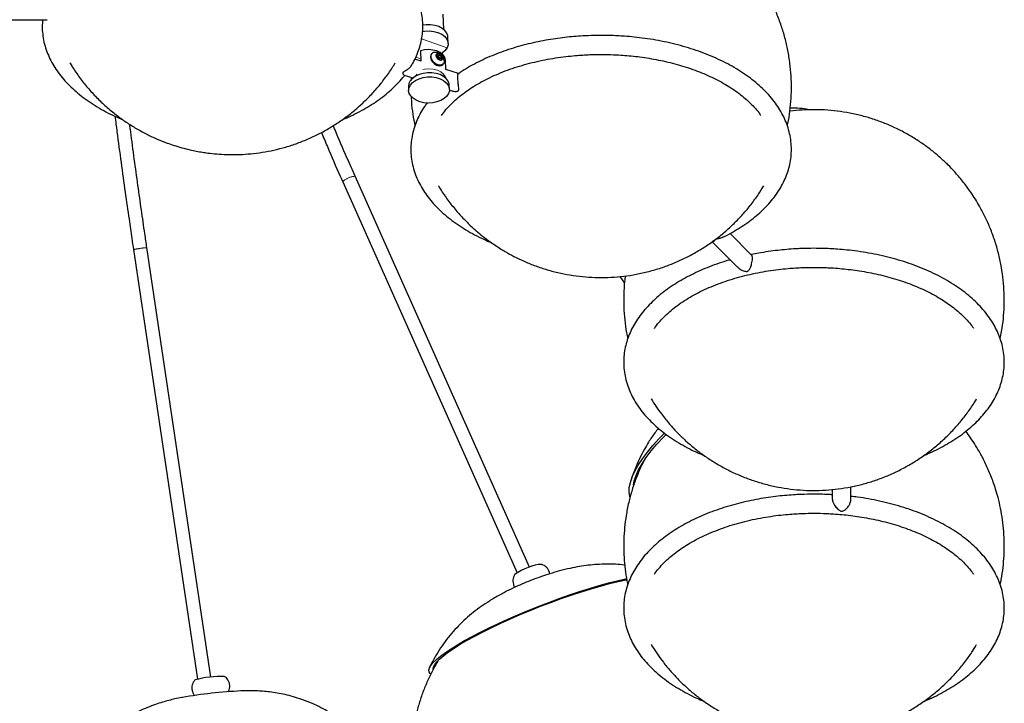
# Model space of a CAD drawing. Header units: millimetres. Extents: x 313 to 1951, y 543 to 2760.
# Tile 45 of 64: x 1589 to 1951, y 1823 to 2074. Entities that reach past the tile are written whole.
import ezdxf

# ---------------------------------------------------------------- set-up
doc = ezdxf.new("R2010")
doc.units = ezdxf.units.MM
doc.header["$LTSCALE"] = 10
doc.linetypes.add('PHANTOM', pattern=[12.7, 6.35, -1.27, 1.27, -1.27, 1.27, -1.27])

msp = doc.modelspace()

# ---------------------------------------------------------------- linework, layer by layer
at = {"color": 7, "linetype": 'Continuous', "lineweight": 25}
for p, q in [((1745.2, 2070.41), (1745.05, 2075.99)), ((1579.07, 2073.97), (1599.37, 2073.97)), ((1746.84, 2065.27), (1746.78, 2067.58)), ((1736.68, 2062.5), (1736.78, 2058.77)), ((1740.82, 2061.52), (1740.63, 2061.3)), ((1742.71, 2061.09), (1743.56, 2061.23)), ((1742.73, 2060.2), (1742.71, 2061.09)), ((1743.56, 2061.23), (1743.04, 2060.64)), ((1743.56, 2061.23), (1744.44, 2060.48)), ((1736.87, 2058.74), (1734.59, 2059.5)), ((1742.72, 2060.59), (1743.04, 2060.64)), ((1743.61, 2059.45), (1742.73, 2060.2)), ((1743.04, 2060.64), (1743.48, 2060.27)), ((1743.48, 2060.27), (1743.92, 2059.89)), ((1744.47, 2059.59), (1743.61, 2059.45)), ((1744.44, 2060.48), (1743.92, 2059.89)), ((1743.92, 2059.89), (1743.93, 2059.51)), ((1744.44, 2060.48), (1744.47, 2059.59)), ((1744.9, 2057.52), (1745.09, 2057.73)), ((1745.94, 2055.72), (1745.84, 2059.27)), ((1733.23, 2057), (1733.22, 2057.01)), ((1750.62, 2054.16), (1745.94, 2055.72)), ((1730.68, 2053.63), (1733.88, 2052.57)), ((1733.23, 2052.79), (1733.21, 2051.85)), ((1733.35, 2052.42), (1733.34, 2052.75)), ((1733.37, 2051.66), (1733.35, 2052.42)), ((1732.27, 2049.49), (1732.31, 2047.95)), ((1747.31, 2048.37), (1747.26, 2049.9)), ((1747.3, 2048.1), (1747.92, 2047.89)), ((1708.04, 2014.41), (1772.18, 1870.63)), ((1776.72, 1872.73), (1712.61, 2016.45)), ((1843.44, 1992.02), (1844.21, 1992.34)), ((1843.97, 1992.36), (1853.27, 1983.06)), ((1858.48, 1987.46), (1850.54, 1995.41)), ((1631.08, 1989.47), (1654.64, 1831.53)), ((1659.59, 1832.24), (1636.02, 1990.21)), ((1809.98, 1979.54), (1811.71, 1977.16)), ((1818.79, 1911.72), (1817.97, 1910.09)), ((1894.93, 1897.3), (1894.93, 1902.23)), ((1888.13, 1901.27), (1888.13, 1897.88))]:
    msp.add_line(p, q, dxfattribs=at)
at = {"color": 250, "linetype": 'PHANTOM', "lineweight": 18}
for p, q in [((1737.07, 2066.97), (1746.46, 2063.67)), ((1736.76, 2059.59), (1734.95, 2060.23)), ((1733.6, 2052.33), (1733.35, 2052.42))]:
    msp.add_line(p, q, dxfattribs=at)
at = {"color": 7, "linetype": 'Continuous', "lineweight": 25, "flags": 128}
for points in [[(1746.78, 2067.58), (1746.72, 2068.1), (1746.34, 2069.1), (1745.63, 2070.02), (1744.63, 2070.82), (1743.37, 2071.46), (1741.92, 2071.9), (1740.35, 2072.14), (1738.73, 2072.15), (1737.48, 2072)], [(1737.37, 2069.66), (1738.14, 2069.78), (1739.84, 2069.86), (1741.52, 2069.69), (1743.09, 2069.28), (1744.46, 2068.66), (1745.57, 2067.84), (1746.35, 2066.88), (1746.77, 2065.83), (1746.81, 2064.74), (1746.46, 2063.67)], [(1745.84, 2059.27), (1745.56, 2060.25), (1744.9, 2061.14), (1743.93, 2061.91), (1742.68, 2062.49), (1741.24, 2062.85), (1739.7, 2062.98), (1738.15, 2062.86), (1736.68, 2062.5)], [(1740.63, 2061.3), (1740.44, 2061.02), (1740.3, 2060.28)], [(1746.46, 2063.67), (1745.76, 2062.69), (1744.91, 2061.94)], [(1740.3, 2060.28), (1740.48, 2059.43), (1740.98, 2058.58), (1741.72, 2057.84), (1742.6, 2057.31), (1743.5, 2057.07), (1744.3, 2057.14), (1744.9, 2057.52), (1744.9, 2057.52)], [(1745.42, 2058.82), (1745.39, 2058.37), (1745.08, 2057.73), (1744.49, 2057.35), (1743.69, 2057.28), (1742.79, 2057.53), (1741.91, 2058.05), (1741.17, 2058.79), (1740.67, 2059.65), (1740.49, 2060.5), (1740.49, 2060.5)], [(1747.26, 2049.9), (1747.2, 2050.43), (1746.83, 2051.43), (1746.12, 2052.35), (1745.11, 2053.15), (1743.86, 2053.79), (1742.41, 2054.23), (1740.84, 2054.46), (1739.22, 2054.47), (1737.62, 2054.26), (1736.13, 2053.83), (1734.8, 2053.21), (1733.71, 2052.43), (1732.9, 2051.52), (1732.41, 2050.52), (1732.27, 2049.49)], [(1746.31, 2045.87), (1745.35, 2045.02), (1744.13, 2044.31), (1742.71, 2043.78), (1741.16, 2043.46), (1739.54, 2043.36), (1737.94, 2043.48), (1736.42, 2043.82), (1735.06, 2044.37), (1733.93, 2045.09), (1733.06, 2045.95), (1732.52, 2046.92), (1732.31, 2047.95), (1732.46, 2048.98), (1732.94, 2049.98), (1733.75, 2050.89), (1734.85, 2051.68), (1736.17, 2052.3), (1737.67, 2052.72), (1739.26, 2052.94), (1740.88, 2052.93), (1742.45, 2052.69), (1743.9, 2052.25), (1745.15, 2051.61), (1746.16, 2050.81), (1746.87, 2049.89), (1747.25, 2048.89), (1747.28, 2047.85), (1746.96, 2046.83), (1746.31, 2045.87)], [(1813.68, 1898.55), (1813.64, 1898.69), (1813.41, 1900.25), (1813.49, 1901.98), (1813.86, 1903.86), (1814.54, 1905.87), (1815.51, 1908.01), (1816.78, 1910.26), (1818.32, 1912.6), (1820.12, 1915.01), (1822.19, 1917.48), (1824.49, 1919.98), (1826.45, 1921.96)], [(1814.99, 1902.86), (1815.31, 1904.41), (1815.96, 1906.4), (1816.92, 1908.51), (1818.17, 1910.74), (1819.7, 1913.06), (1821.51, 1915.45), (1823.57, 1917.9), (1825.88, 1920.38), (1826.99, 1921.51)], [(1781.29, 1873.71), (1780.78, 1873.75), (1779.97, 1873.65), (1778.9, 1873.41), (1777.66, 1873.05), (1776.33, 1872.58), (1775, 1872.05), (1773.76, 1871.49), (1772.7, 1870.93), (1771.88, 1870.43), (1771.36, 1869.99), (1771.24, 1869.84)], [(1740.43, 1833.48), (1740.25, 1833.62), (1739.81, 1834.18), (1739.7, 1834.87), (1739.92, 1835.69), (1740.47, 1836.62), (1741.34, 1837.66), (1742.52, 1838.8), (1744.02, 1840.04), (1745.81, 1841.35), (1747.89, 1842.75), (1750.23, 1844.2), (1752.83, 1845.71), (1755.66, 1847.26), (1758.7, 1848.85), (1761.92, 1850.45), (1765.31, 1852.05), (1768.85, 1853.65), (1772.49, 1855.24), (1776.22, 1856.8), (1780.01, 1858.31), (1783.83, 1859.78), (1787.65, 1861.18), (1791.45, 1862.51), (1795.19, 1863.76), (1798.85, 1864.91), (1802.4, 1865.97), (1805.82, 1866.92), (1809.07, 1867.75), (1812.14, 1868.46), (1812.54, 1868.54)], [(1741.32, 1835.25), (1741.32, 1835.27), (1741.44, 1836.04), (1741.9, 1836.93), (1742.69, 1837.94), (1743.81, 1839.05), (1745.24, 1840.26), (1746.97, 1841.55), (1749, 1842.93), (1751.3, 1844.36), (1753.86, 1845.86), (1756.65, 1847.39), (1759.67, 1848.96), (1762.87, 1850.54), (1766.24, 1852.14), (1769.74, 1853.72), (1773.37, 1855.29), (1777.07, 1856.83), (1780.83, 1858.32), (1784.62, 1859.76), (1788.4, 1861.14), (1792.15, 1862.43), (1795.84, 1863.64), (1799.43, 1864.76), (1802.91, 1865.77), (1806.24, 1866.67), (1809.4, 1867.44), (1812.35, 1868.1), (1812.6, 1868.15)]]:
    msp.add_lwpolyline(points, dxfattribs=at)
at = {"color": 250, "linetype": 'PHANTOM', "lineweight": 18, "flags": 128}
for points in [[(1737.58, 2055.65), (1738.16, 2055.77), (1739.77, 2055.92), (1741.38, 2055.8), (1742.87, 2055.43), (1744.16, 2054.82), (1745.16, 2054.02), (1745.8, 2053.08), (1746, 2052.46)], [(1708.04, 2014.41), (1708.05, 2014.48), (1708.31, 2014.74), (1708.88, 2015.1)]]:
    msp.add_lwpolyline(points, dxfattribs=at)
at = {"color": 7, "linetype": 'Continuous', "lineweight": 25}
for centre, radius, start, end in [((1741.9, 2060.57), 1.41, 87.2259, 183.0276), ((1742.68, 2059.4), 1.19, 47.3038, 87.8036), ((1742.73, 2059.31), 1.22, 9.0935, 51.6849), ((1873.69, 2011.74), 29.74, 78.6031, 91.891), ((1663.25, 1795.25), 37.25, 87.9049, 104.8336), ((1679.32, 1651.17), 176.26, 92.8036, 99.904)]:
    msp.add_arc(centre, radius, start, end, dxfattribs=at)
at = {"color": 250, "linetype": 'PHANTOM', "lineweight": 18}
for centre, radius, start, end in [((1713.01, 2009.47), 6.99, 93.2847, 126.2826), ((1634.76, 1974.61), 15.31, 96.5481, 103.9336), ((1637.9, 1963.76), 26.51, 94.0696, 100.6201)]:
    msp.add_arc(centre, radius, start, end, dxfattribs=at)
at = {"color": 7, "linetype": 'Continuous', "lineweight": 25}
for points, knots in [([(1871.64, 2034.99), (1871.7, 2035.25), (1872.12, 2037.04), (1872.6, 2040.42), (1873.06, 2045.1), (1873.17, 2049.81), (1872.97, 2054.52), (1872.46, 2059.21), (1871.62, 2063.85), (1870.48, 2068.44), (1869.03, 2072.93), (1867.28, 2077.33), (1865.22, 2081.62), (1862.87, 2085.77), (1860.22, 2089.79), (1857.37, 2093.52), (1854.37, 2096.95), (1851.6, 2099.73), (1849.05, 2102.05), (1846.67, 2104.03), (1843.74, 2106.26), (1840.93, 2108.14), (1837.96, 2109.93), (1835.14, 2111.48), (1831.59, 2113.19), (1827.68, 2114.79), (1823.49, 2116.22), (1819.1, 2117.4), (1814.58, 2118.3), (1809.98, 2118.91), (1805.33, 2119.21), (1800.65, 2119.2), (1795.98, 2118.88), (1791.33, 2118.25), (1786.73, 2117.3), (1782.21, 2116.05), (1777.77, 2114.5), (1773.45, 2112.65), (1769.26, 2110.52), (1765.22, 2108.11), (1761.36, 2105.44), (1757.68, 2102.51), (1754.2, 2099.34), (1750.95, 2095.94), (1747.92, 2092.33), (1745.16, 2088.53), (1742.73, 2084.71), (1741.36, 2082.1), (1740.72, 2080.87)], [0, 0, 0, 0, 0.003988, 0.027365, 0.050746, 0.074134, 0.097528, 0.120933, 0.14435, 0.167786, 0.191248, 0.214749, 0.23831, 0.26197, 0.285807, 0.309991, 0.331984, 0.353584, 0.368437, 0.383288, 0.399874, 0.423194, 0.433682, 0.451572, 0.471119, 0.492343, 0.514476, 0.537108, 0.560015, 0.583078, 0.606234, 0.62945, 0.652704, 0.675985, 0.699284, 0.722597, 0.745919, 0.769249, 0.792585, 0.815926, 0.839271, 0.862619, 0.88597, 0.909323, 0.932679, 0.956037, 0.979397, 1, 1, 1, 1]), ([(1733.1, 2056.82), (1733.38, 2057.26), (1734.18, 2058.52), (1735.22, 2060.69), (1736.24, 2063.32), (1736.97, 2066.01), (1737.42, 2068.76), (1737.57, 2071.57), (1737.41, 2074.42), (1736.92, 2077.31), (1736.11, 2080.12), (1735.02, 2082.83), (1733.69, 2085.4), (1732.09, 2087.92), (1730.23, 2090.36), (1728.11, 2092.72), (1725.74, 2094.99), (1723.14, 2097.16), (1720.33, 2099.21), (1717.3, 2101.15), (1714.09, 2102.96), (1710.7, 2104.64), (1707.15, 2106.18), (1703.45, 2107.59), (1699.63, 2108.84), (1695.7, 2109.95), (1691.69, 2110.9), (1687.65, 2111.7), (1683.64, 2112.33), (1679.8, 2112.8), (1676.45, 2113.1), (1673.42, 2113.28), (1670.55, 2113.4), (1668.54, 2113.41), (1667.51, 2113.42)], [0, 0, 0, 0, 0.017312, 0.049629, 0.082084, 0.114739, 0.147689, 0.181051, 0.214969, 0.249573, 0.284984, 0.31751, 0.350244, 0.383174, 0.416271, 0.449493, 0.482797, 0.516144, 0.549503, 0.582846, 0.616147, 0.649393, 0.682568, 0.715655, 0.748629, 0.781451, 0.81405, 0.846292, 0.877875, 0.907992, 0.934815, 0.954575, 0.976789, 1, 1, 1, 1]), ([(1597.65, 2073.97), (1597.59, 2073.15), (1597.45, 2071.38), (1597.63, 2068.64), (1598.11, 2065.75), (1598.92, 2062.94), (1600.01, 2060.23), (1601.34, 2057.66), (1602.94, 2055.14), (1604.8, 2052.7), (1606.92, 2050.34), (1609.29, 2048.07), (1611.89, 2045.9), (1614.7, 2043.85), (1617.72, 2041.91), (1620.94, 2040.1), (1624.09, 2038.53), (1626.24, 2037.61), (1627.19, 2037.21)], [0, 0, 0, 0, 0.0560372, 0.120745, 0.1867613, 0.2543156, 0.3163678, 0.378817, 0.4416404, 0.5047808, 0.5681602, 0.6316969, 0.6953161, 0.7589556, 0.8225661, 0.8860977, 0.9495224, 1, 1, 1, 1]), ([(1803.12, 2068.22), (1801.51, 2068.2), (1799.25, 2068.18), (1795.92, 2068.01), (1793.09, 2067.81), (1789.74, 2067.48), (1786.26, 2067.03), (1782.67, 2066.44), (1779.03, 2065.72), (1775.37, 2064.86), (1771.75, 2063.86), (1768.18, 2062.73), (1764.69, 2061.46), (1761.31, 2060.06), (1758.05, 2058.53), (1754.94, 2056.87), (1752.45, 2055.41), (1751.07, 2054.46), (1750.62, 2054.15)], [0, 0, 0, 0, 0.081472, 0.114337, 0.168856, 0.225344, 0.285823, 0.348805, 0.413693, 0.48001, 0.547424, 0.615689, 0.684628, 0.754105, 0.824021, 0.8943, 0.964888, 1, 1, 1, 1]), ([(1847.66, 1993.92), (1847.83, 1993.99), (1849.09, 1994.58), (1851.31, 1995.8), (1854.28, 1997.56), (1857.07, 1999.45), (1859.68, 2001.45), (1862.1, 2003.56), (1864.31, 2005.77), (1866.29, 2008.07), (1868.05, 2010.46), (1869.57, 2012.94), (1870.84, 2015.49), (1871.84, 2018.12), (1872.58, 2020.81), (1873.02, 2023.57), (1873.17, 2026.37), (1873.01, 2029.23), (1872.52, 2032.12), (1871.72, 2034.93), (1870.63, 2037.63), (1869.3, 2040.21), (1867.7, 2042.72), (1865.83, 2045.16), (1863.71, 2047.53), (1861.35, 2049.79), (1858.75, 2051.96), (1855.93, 2054.01), (1852.91, 2055.95), (1849.7, 2057.76), (1846.31, 2059.44), (1842.75, 2060.99), (1839.06, 2062.39), (1835.23, 2063.65), (1831.31, 2064.75), (1827.3, 2065.71), (1823.26, 2066.5), (1819.24, 2067.14), (1815.41, 2067.6), (1812.06, 2067.9), (1809.03, 2068.08), (1806.16, 2068.2), (1804.15, 2068.21), (1803.12, 2068.22)], [0, 0, 0, 0, 0.003807, 0.028494, 0.05329, 0.078178, 0.103147, 0.128186, 0.153288, 0.178447, 0.203664, 0.228944, 0.254301, 0.279766, 0.305389, 0.331242, 0.35742, 0.384033, 0.411185, 0.438969, 0.464491, 0.490175, 0.516014, 0.541983, 0.56805, 0.594182, 0.620347, 0.646522, 0.672684, 0.698814, 0.724899, 0.75093, 0.776891, 0.802764, 0.828518, 0.854096, 0.879394, 0.904176, 0.927807, 0.948853, 0.964358, 0.981788, 1, 1, 1, 1]), ([(1745.39, 2058.83), (1745.37, 2059.06), (1745.33, 2059.65), (1744.92, 2060.49), (1744.27, 2061.22), (1743.56, 2061.67), (1742.79, 2061.95), (1742.28, 2061.97), (1741.98, 2061.98)], [0, 0, 0, 0, 0.135141, 0.342304, 0.52932, 0.70211, 0.82617, 1, 1, 1, 1]), ([(1743.62, 2059.25), (1743.53, 2059.28), (1743.31, 2059.37), (1742.96, 2059.62), (1742.63, 2059.98), (1742.42, 2060.38), (1742.33, 2060.77), (1742.39, 2061.12), (1742.58, 2061.38), (1742.88, 2061.52), (1743.27, 2061.53), (1743.69, 2061.4), (1744.1, 2061.16), (1744.45, 2060.82), (1744.71, 2060.43), (1744.83, 2060.03), (1744.82, 2059.66), (1744.67, 2059.37), (1744.4, 2059.19), (1744.03, 2059.14), (1743.76, 2059.21), (1743.62, 2059.25)], [0, 0, 0, 0, 0.033603, 0.087292, 0.14098, 0.194669, 0.248358, 0.302047, 0.355735, 0.409424, 0.463113, 0.516801, 0.57049, 0.624179, 0.677868, 0.731556, 0.785245, 0.838934, 0.892623, 0.946311, 1, 1, 1, 1]), ([(1746.46, 2063.67), (1746.33, 2063.46), (1746.12, 2063.14), (1745.44, 2062.42), (1744.81, 2061.92), (1744.41, 2061.49), (1744.39, 2061.47)], [0, 0, 0, 0, 0.2882248, 0.4642221, 0.9661566, 1, 1, 1, 1]), ([(1744.43, 2038.81), (1744.56, 2039), (1745.15, 2039.89), (1746.46, 2041.45), (1748.36, 2043.46), (1750.51, 2045.39), (1752.89, 2047.26), (1755.48, 2049.04), (1758.28, 2050.73), (1761.28, 2052.32), (1764.46, 2053.8), (1767.8, 2055.16), (1771.3, 2056.39), (1774.92, 2057.5), (1778.64, 2058.46), (1782.44, 2059.28), (1786.25, 2059.95), (1789.96, 2060.46), (1793.32, 2060.8), (1796.28, 2061.02), (1799.47, 2061.18), (1801.73, 2061.21), (1803.12, 2061.22)], [0, 0, 0, 0, 0.015208, 0.070309, 0.125132, 0.179784, 0.234339, 0.288847, 0.343324, 0.397787, 0.452237, 0.506656, 0.561011, 0.615245, 0.669257, 0.722868, 0.775716, 0.826928, 0.873676, 0.91055, 0.945051, 1, 1, 1, 1]), ([(1803.12, 2061.22), (1804.65, 2061.2), (1806.8, 2061.18), (1809.97, 2061.02), (1812.65, 2060.83), (1815.82, 2060.51), (1819.12, 2060.08), (1822.51, 2059.52), (1825.95, 2058.83), (1829.37, 2058.02), (1832.76, 2057.07), (1836.08, 2056.01), (1839.3, 2054.82), (1842.4, 2053.52), (1845.37, 2052.11), (1848.18, 2050.6), (1850.82, 2049), (1853.29, 2047.31), (1855.56, 2045.54), (1857.63, 2043.7), (1859.48, 2041.79), (1860.88, 2040.16), (1861.57, 2039.15), (1861.81, 2038.81)], [0, 0, 0, 0, 0.060538, 0.084961, 0.125464, 0.167414, 0.212302, 0.25901, 0.307084, 0.356158, 0.405972, 0.456336, 0.507106, 0.558176, 0.609469, 0.660933, 0.712536, 0.76427, 0.816151, 0.86821, 0.920518, 0.973187, 1, 1, 1, 1]), ([(1607.7, 2058.1), (1607.99, 2057.61), (1609.07, 2055.75), (1611.24, 2052.69), (1614.2, 2048.94), (1617.46, 2045.39), (1620.97, 2042.04), (1624.61, 2039.02), (1628.33, 2036.33), (1632.07, 2033.98), (1635.9, 2031.89), (1639.71, 2030.11), (1643.08, 2028.77), (1646.09, 2027.74), (1648.88, 2026.89), (1650.86, 2026.41), (1651.88, 2026.16)], [0, 0, 0, 0, 0.030173, 0.115224, 0.200598, 0.28643, 0.372931, 0.460454, 0.539673, 0.618625, 0.696938, 0.773481, 0.843373, 0.891127, 0.943875, 1, 1, 1, 1]), ([(1651.88, 2026.16), (1653.41, 2025.84), (1655.59, 2025.38), (1658.89, 2024.91), (1661.81, 2024.6), (1665.37, 2024.39), (1669.18, 2024.38), (1673.23, 2024.59), (1677.43, 2025.05), (1681.72, 2025.8), (1686.05, 2026.84), (1690.36, 2028.17), (1694.63, 2029.8), (1698.81, 2031.72), (1702.87, 2033.92), (1706.8, 2036.39), (1710.56, 2039.13), (1714.15, 2042.12), (1717.53, 2045.34), (1720.7, 2048.79), (1723.61, 2052.45), (1725.83, 2055.56), (1726.98, 2057.51), (1727.33, 2058.1)], [0, 0, 0, 0, 0.0536298, 0.0762714, 0.1141689, 0.1544081, 0.1983037, 0.2447724, 0.2932033, 0.3430678, 0.3939614, 0.4455877, 0.4977361, 0.5502597, 0.6030563, 0.6560547, 0.7092046, 0.7624703, 0.8158259, 0.8692528, 0.9227372, 0.9762687, 1, 1, 1, 1]), ([(1733.32, 2057.16), (1733.27, 2057.06), (1733.03, 2056.61), (1732.29, 2055.93), (1731.41, 2055.35), (1730.75, 2055), (1730.4, 2054.79), (1730.21, 2054.6), (1730.12, 2054.37), (1730.27, 2053.91), (1730.51, 2053.75), (1730.68, 2053.64)], [0, 0, 0, 0, 0.0507735, 0.2269486, 0.4059757, 0.4872798, 0.5486926, 0.5897288, 0.6307612, 0.7306073, 1, 1, 1, 1]), ([(1733.92, 2052.54), (1734.01, 2052.63), (1734.28, 2052.9), (1734.87, 2053.36), (1735.29, 2053.75), (1735.48, 2053.93)], [0, 0, 0, 0, 0.205375, 0.631576, 1, 1, 1, 1]), ([(1750.4, 2052.91), (1750.4, 2053.16), (1750.41, 2053.65), (1750.49, 2054.08), (1750.6, 2054.23), (1750.67, 2054.09), (1750.69, 2054.04)], [0, 0, 0, 0, 0.249833, 0.498815, 0.826897, 1, 1, 1, 1]), ([(1707.85, 2037.22), (1708.34, 2037.42), (1709.96, 2038.08), (1712.58, 2039.34), (1715.71, 2040.99), (1718.67, 2042.76), (1721.47, 2044.65), (1724.08, 2046.65), (1726.49, 2048.76), (1728.68, 2050.97), (1730.14, 2052.58), (1730.79, 2053.48), (1730.86, 2053.57)], [0, 0, 0, 0, 0.048965, 0.164416, 0.280468, 0.397028, 0.514028, 0.631405, 0.74911, 0.86711, 0.985383, 1, 1, 1, 1]), ([(1747.94, 2047.92), (1748.39, 2047.79), (1749.04, 2047.61), (1749.89, 2047.63), (1750.33, 2047.71), (1750.59, 2047.85), (1750.74, 2048.08), (1750.78, 2048.57), (1750.67, 2049.46), (1750.52, 2050.68), (1750.43, 2051.85), (1750.4, 2052.54), (1750.4, 2052.86), (1750.4, 2052.91)], [0, 0, 0, 0, 0.177168, 0.25273, 0.309146, 0.343569, 0.378085, 0.437744, 0.579985, 0.750876, 0.870846, 0.976504, 1, 1, 1, 1]), ([(1739.14, 2043.42), (1738.83, 2043.01), (1737.92, 2041.81), (1736.68, 2039.72), (1735.4, 2037.17), (1734.4, 2034.54), (1733.67, 2031.85), (1733.22, 2029.1), (1733.07, 2026.29), (1733.23, 2023.44), (1733.72, 2020.55), (1734.53, 2017.74), (1735.61, 2015.03), (1736.94, 2012.46), (1738.54, 2009.94), (1740.41, 2007.5), (1742.53, 2005.14), (1744.9, 2002.87), (1747.49, 2000.71), (1750.31, 1998.65), (1753.33, 1996.71), (1756.55, 1994.91), (1759.68, 1993.34), (1761.82, 1992.43), (1762.75, 1992.03)], [0, 0, 0, 0, 0.023413, 0.068992, 0.114711, 0.160625, 0.206823, 0.253437, 0.300635, 0.348619, 0.397574, 0.447669, 0.493684, 0.539994, 0.586581, 0.633403, 0.680402, 0.727518, 0.774695, 0.821887, 0.869057, 0.916169, 0.963202, 1, 1, 1, 1]), ([(1733.24, 2045.94), (1733.26, 2045.25), (1733.34, 2042.99), (1733.77, 2039.31), (1734.33, 2036.35), (1734.6, 2034.94)], [0, 0, 0, 0, 0.186125, 0.610795, 1, 1, 1, 1]), ([(1949.92, 1956.74), (1950.11, 1957.61), (1950.63, 1960.03), (1951.12, 1964.05), (1951.44, 1968.76), (1951.42, 1973.5), (1951.09, 1978.23), (1950.43, 1982.94), (1949.45, 1987.62), (1948.14, 1992.27), (1946.54, 1996.71), (1944.72, 2000.88), (1942.93, 2004.38), (1941.2, 2007.36), (1939.48, 2010.05), (1937.31, 2013.12), (1935.14, 2015.83), (1932.86, 2018.41), (1930.66, 2020.7), (1927.84, 2023.36), (1924.64, 2026.03), (1921.11, 2028.63), (1917.31, 2031.06), (1913.3, 2033.28), (1909.12, 2035.25), (1904.78, 2036.95), (1900.33, 2038.36), (1895.79, 2039.47), (1891.17, 2040.28), (1886.51, 2040.78), (1881.82, 2040.96), (1877.16, 2040.85), (1874.08, 2040.51), (1872.56, 2040.35)], [0, 0, 0, 0, 0.020239, 0.055676, 0.091146, 0.126664, 0.162252, 0.197947, 0.23382, 0.270003, 0.306792, 0.34001, 0.372554, 0.395412, 0.417521, 0.444525, 0.480034, 0.495701, 0.522369, 0.551413, 0.583058, 0.616194, 0.650191, 0.684679, 0.719453, 0.754401, 0.78946, 0.824591, 0.859772, 0.894988, 0.930229, 0.965489, 1, 1, 1, 1]), ([(1624.28, 2038.48), (1624.52, 2036.59), (1625.24, 2030.93), (1626.49, 2021.62), (1627.97, 2010.88), (1629.3, 2001.58), (1630.32, 1994.55), (1630.88, 1990.83), (1631.08, 1989.47)], [0, 0, 0, 0, 0.115923, 0.347732, 0.570269, 0.773045, 0.916569, 1, 1, 1, 1]), ([(1636.02, 1990.21), (1635.77, 1991.92), (1635.08, 1996.53), (1633.98, 2004.14), (1632.69, 2013.27), (1631.37, 2022.87), (1630.36, 2030.36), (1629.82, 2034.62), (1629.7, 2035.52)], [0, 0, 0, 0, 0.11322, 0.30466, 0.50362, 0.717173, 0.940124, 1, 1, 1, 1]), ([(1700.22, 2032.54), (1700.95, 2030.81), (1703.18, 2025.45), (1705.8, 2019.4), (1707.74, 2015.11), (1708.06, 2014.41)], [0, 0, 0, 0, 0.286744, 0.884588, 1, 1, 1, 1]), ([(1712.63, 2016.45), (1711.62, 2018.7), (1709.1, 2024.37), (1706.43, 2030.58), (1704.8, 2034.53), (1704.58, 2035.06)], [0, 0, 0, 0, 0.364223, 0.91574, 1, 1, 1, 1]), ([(1743.28, 2012.89), (1743.33, 2012.81), (1744.15, 2011.34), (1746.04, 2008.62), (1748.87, 2004.87), (1751.88, 2001.45), (1754.64, 1998.66), (1757.19, 1996.35), (1759.57, 1994.35), (1761.27, 1993.09), (1762.16, 1992.43)], [0, 0, 0, 0, 0.009378, 0.180605, 0.354332, 0.512315, 0.667479, 0.774174, 0.880853, 1, 1, 1, 1]), ([(1762.16, 1992.43), (1763.45, 1991.54), (1765.31, 1990.24), (1768.29, 1988.46), (1771.11, 1986.91), (1774.66, 1985.2), (1778.56, 1983.6), (1782.76, 1982.17), (1787.15, 1980.99), (1791.66, 1980.09), (1796.27, 1979.48), (1800.92, 1979.18), (1805.59, 1979.19), (1810.27, 1979.51), (1814.91, 1980.14), (1819.51, 1981.09), (1824.04, 1982.34), (1828.47, 1983.89), (1832.79, 1985.74), (1836.98, 1987.87), (1841.02, 1990.28), (1844.89, 1992.96), (1848.57, 1995.88), (1852.04, 1999.05), (1855.3, 2002.45), (1858.31, 2006.06), (1860.88, 2009.54), (1862.32, 2011.89), (1862.94, 2012.9)], [0, 0, 0, 0, 0.040638, 0.058914, 0.09009, 0.124153, 0.161139, 0.199708, 0.239147, 0.279064, 0.319254, 0.359608, 0.400064, 0.440587, 0.481157, 0.521758, 0.562383, 0.603026, 0.643681, 0.684347, 0.725022, 0.765703, 0.80639, 0.847082, 0.887778, 0.928478, 0.969182, 1, 1, 1, 1]), ([(1847.67, 1993.92), (1847.65, 1993.91), (1847.31, 1993.68), (1846.66, 1993.55), (1845.92, 1993.4), (1845.48, 1993.31), (1845.16, 1993.21), (1844.87, 1993.03), (1844.51, 1992.61), (1844.21, 1992.21), (1844.02, 1992.34), (1843.95, 1992.38)], [0, 0, 0, 0, 0.015022, 0.199103, 0.282703, 0.345849, 0.388044, 0.430235, 0.5329, 0.816482, 1, 1, 1, 1]), ([(1881.41, 1989.94), (1879.8, 1989.92), (1877.54, 1989.89), (1874.21, 1989.73), (1871.38, 1989.53), (1868.04, 1989.19), (1864.56, 1988.74), (1861.33, 1988.23), (1859.3, 1987.81), (1858.45, 1987.64)], [0, 0, 0, 0, 0.20659, 0.289925, 0.428168, 0.571406, 0.724763, 0.884467, 1, 1, 1, 1]), ([(1921.76, 1913.75), (1922.24, 1913.94), (1923.86, 1914.6), (1926.48, 1915.86), (1929.61, 1917.5), (1932.57, 1919.28), (1935.37, 1921.17), (1937.98, 1923.17), (1940.39, 1925.28), (1942.6, 1927.48), (1944.59, 1929.79), (1946.35, 1932.18), (1947.86, 1934.65), (1949.13, 1937.21), (1950.14, 1939.84), (1950.87, 1942.53), (1951.32, 1945.28), (1951.47, 1948.09), (1951.31, 1950.94), (1950.82, 1953.83), (1950.01, 1956.64), (1948.92, 1959.35), (1947.59, 1961.92), (1945.99, 1964.44), (1944.13, 1966.88), (1942.01, 1969.24), (1939.64, 1971.51), (1937.04, 1973.67), (1934.23, 1975.73), (1931.2, 1977.67), (1927.99, 1979.48), (1924.6, 1981.16), (1921.05, 1982.7), (1917.35, 1984.1), (1913.53, 1985.36), (1909.6, 1986.47), (1905.59, 1987.42), (1901.55, 1988.22), (1897.54, 1988.85), (1893.7, 1989.32), (1890.35, 1989.61), (1887.32, 1989.8), (1884.45, 1989.92), (1882.44, 1989.93), (1881.41, 1989.94)], [0, 0, 0, 0, 0.010022, 0.03384, 0.057783, 0.081831, 0.105969, 0.130186, 0.154469, 0.178814, 0.203215, 0.227672, 0.252189, 0.276782, 0.30148, 0.32633, 0.351404, 0.376792, 0.402604, 0.428937, 0.455883, 0.480635, 0.505545, 0.530605, 0.555791, 0.581072, 0.606416, 0.631793, 0.657178, 0.682552, 0.707894, 0.733193, 0.758439, 0.783618, 0.808711, 0.833687, 0.858495, 0.88303, 0.907065, 0.929983, 0.950395, 0.965432, 0.982337, 1, 1, 1, 1]), ([(1850.62, 1985.71), (1850.44, 1985.66), (1849.03, 1985.28), (1846.48, 1984.44), (1842.98, 1983.18), (1839.6, 1981.77), (1836.34, 1980.24), (1833.22, 1978.59), (1830.26, 1976.82), (1827.46, 1974.93), (1824.85, 1972.93), (1822.44, 1970.82), (1820.23, 1968.61), (1818.24, 1966.31), (1816.48, 1963.92), (1814.97, 1961.44), (1813.7, 1958.89), (1812.69, 1956.26), (1811.96, 1953.57), (1811.51, 1950.81), (1811.36, 1948.01), (1811.52, 1945.15), (1812.01, 1942.26), (1812.82, 1939.45), (1813.91, 1936.75), (1815.24, 1934.18), (1816.84, 1931.66), (1818.7, 1929.22), (1820.82, 1926.86), (1823.19, 1924.59), (1825.79, 1922.42), (1828.6, 1920.37), (1831.62, 1918.43), (1834.84, 1916.62), (1837.98, 1915.05), (1840.11, 1914.15), (1841.05, 1913.75)], [0, 0, 0, 0, 0.004212, 0.032683, 0.061435, 0.090411, 0.119571, 0.148882, 0.178322, 0.207872, 0.237518, 0.267247, 0.29705, 0.326923, 0.356863, 0.386877, 0.416984, 0.447219, 0.477642, 0.508337, 0.539418, 0.571017, 0.603254, 0.636243, 0.666545, 0.69704, 0.727718, 0.758552, 0.789501, 0.820528, 0.851595, 0.882672, 0.913734, 0.944758, 0.97573, 1, 1, 1, 1]), ([(1853.31, 1983.08), (1853.5, 1982.89), (1854.11, 1982.27), (1855.16, 1981.78), (1856.12, 1981.49), (1856.61, 1981.43), (1856.97, 1981.47), (1857.27, 1981.63), (1857.65, 1982.06), (1858.07, 1982.9), (1858.46, 1984.08), (1858.7, 1985.23), (1858.77, 1985.92), (1858.78, 1986.23), (1858.78, 1986.29)], [0, 0, 0, 0, 0.082697, 0.270745, 0.337714, 0.387714, 0.418222, 0.448813, 0.501687, 0.627752, 0.779208, 0.885534, 0.979177, 1, 1, 1, 1]), ([(1858.78, 1986.29), (1858.76, 1986.53), (1858.73, 1987.01), (1858.61, 1987.38), (1858.5, 1987.42), (1858.47, 1987.43)], [0, 0, 0, 0, 0.446359, 0.891198, 1, 1, 1, 1]), ([(1822.71, 1960.5), (1822.84, 1960.7), (1823.44, 1961.6), (1824.75, 1963.16), (1826.65, 1965.17), (1828.81, 1967.11), (1831.18, 1968.98), (1833.78, 1970.76), (1836.58, 1972.45), (1839.57, 1974.04), (1842.75, 1975.51), (1846.1, 1976.87), (1849.59, 1978.11), (1853.21, 1979.21), (1856.93, 1980.18), (1860.73, 1980.99), (1864.54, 1981.66), (1868.25, 1982.17), (1871.61, 1982.52), (1874.57, 1982.74), (1877.76, 1982.9), (1880.02, 1982.92), (1881.41, 1982.94)], [0, 0, 0, 0, 0.01583, 0.070896, 0.125685, 0.180302, 0.234823, 0.289296, 0.343738, 0.398167, 0.452583, 0.506968, 0.561289, 0.615487, 0.669465, 0.723043, 0.775857, 0.827037, 0.873755, 0.910606, 0.945086, 1, 1, 1, 1]), ([(1881.41, 1982.94), (1882.95, 1982.92), (1885.1, 1982.9), (1888.26, 1982.74), (1890.94, 1982.54), (1894.12, 1982.22), (1897.41, 1981.79), (1900.81, 1981.23), (1904.24, 1980.55), (1907.67, 1979.73), (1911.05, 1978.79), (1914.37, 1977.72), (1917.59, 1976.54), (1920.7, 1975.24), (1923.66, 1973.83), (1926.47, 1972.32), (1929.12, 1970.71), (1931.58, 1969.02), (1933.85, 1967.25), (1935.92, 1965.41), (1937.77, 1963.5), (1939.17, 1961.87), (1939.87, 1960.87), (1940.1, 1960.53)], [0, 0, 0, 0, 0.060538, 0.084961, 0.125464, 0.167414, 0.212302, 0.25901, 0.307084, 0.356158, 0.405972, 0.456336, 0.507106, 0.558176, 0.609469, 0.660933, 0.712536, 0.76427, 0.816151, 0.86821, 0.920518, 0.973187, 1, 1, 1, 1]), ([(1812.02, 1979.8), (1811.92, 1979.12), (1811.61, 1976.89), (1811.41, 1973.06), (1811.4, 1968.33), (1811.76, 1963.6), (1812.25, 1959.71), (1812.75, 1957.44), (1812.91, 1956.7)], [0, 0, 0, 0, 0.08815, 0.291384, 0.494888, 0.698793, 0.903317, 1, 1, 1, 1]), ([(1821.58, 1934.59), (1821.61, 1934.54), (1822.13, 1933.64), (1823.35, 1931.77), (1824.62, 1930.01), (1825.32, 1929.03)], [0, 0, 0, 0, 0.023949, 0.463332, 1, 1, 1, 1]), ([(1825.32, 1929.03), (1826.29, 1927.79), (1827.68, 1925.99), (1829.97, 1923.41), (1832.16, 1921.12), (1834.99, 1918.47), (1838.19, 1915.8), (1841.72, 1913.2), (1845.52, 1910.76), (1849.53, 1908.54), (1853.71, 1906.57), (1858.05, 1904.87), (1862.5, 1903.46), (1867.04, 1902.35), (1871.65, 1901.54), (1876.32, 1901.04), (1881.01, 1900.86), (1885.7, 1900.99), (1890.38, 1901.43), (1895.02, 1902.19), (1899.6, 1903.26), (1904.09, 1904.63), (1908.49, 1906.3), (1912.77, 1908.27), (1916.9, 1910.51), (1920.87, 1913.03), (1924.67, 1915.81), (1928.27, 1918.84), (1931.66, 1922.1), (1934.83, 1925.58), (1937.74, 1929.28), (1939.88, 1932.3), (1940.95, 1934.14), (1941.23, 1934.62)], [0, 0, 0, 0, 0.034542, 0.049783, 0.075724, 0.103977, 0.13476, 0.166994, 0.200065, 0.233613, 0.26744, 0.301437, 0.33554, 0.369715, 0.403937, 0.438194, 0.472475, 0.506775, 0.541089, 0.575414, 0.609748, 0.644089, 0.678436, 0.712788, 0.747145, 0.781506, 0.815871, 0.85024, 0.884613, 0.91899, 0.953371, 0.987758, 1, 1, 1, 1]), ([(1824.2, 1923.79), (1823.76, 1923.23), (1822.46, 1921.59), (1820.74, 1919), (1819.54, 1916.94), (1819.04, 1916.08)], [0, 0, 0, 0, 0.23138, 0.676252, 1, 1, 1, 1]), ([(1945.55, 1908.56), (1944.89, 1910.01), (1943.95, 1912.05), (1942.35, 1914.99), (1940.89, 1917.48), (1939.13, 1920.18), (1937.86, 1921.89), (1937.28, 1922.68)], [0, 0, 0, 0, 0.291636, 0.411474, 0.611082, 0.820268, 1, 1, 1, 1]), ([(1819.04, 1916.08), (1818.41, 1914.91), (1817.14, 1912.55), (1815.56, 1908.87), (1814.53, 1906.17), (1814.12, 1904.68), (1814.06, 1904.47)], [0, 0, 0, 0, 0.315728, 0.633733, 0.950158, 1, 1, 1, 1]), ([(1818.02, 1910.13), (1817.52, 1909.05), (1816.34, 1906.5), (1814.85, 1902.32), (1813.48, 1897.65), (1812.49, 1893.01), (1811.82, 1888.46), (1811.46, 1884.05), (1811.38, 1879.63), (1811.56, 1875.23), (1812.05, 1870.91), (1812.51, 1867.88), (1812.88, 1866.31), (1812.93, 1866.12)], [0, 0, 0, 0, 0.079604, 0.186742, 0.294625, 0.403509, 0.501971, 0.600285, 0.698338, 0.795931, 0.892638, 0.987423, 1, 1, 1, 1]), ([(1949.92, 1866.34), (1950.06, 1866.96), (1950.52, 1869.01), (1951, 1872.57), (1951.38, 1876.99), (1951.45, 1881.41), (1951.26, 1885.8), (1950.8, 1890.12), (1950.09, 1894.29), (1949.22, 1898.04), (1948.3, 1901.24), (1947.16, 1904.68), (1946.18, 1907.04), (1945.55, 1908.56)], [0, 0, 0, 0, 0.043625, 0.146566, 0.249352, 0.351867, 0.453899, 0.555005, 0.654102, 0.747841, 0.822548, 0.885641, 1, 1, 1, 1]), ([(1881.41, 1899.54), (1879.8, 1899.53), (1877.54, 1899.5), (1874.21, 1899.33), (1871.38, 1899.13), (1868.04, 1898.8), (1864.56, 1898.35), (1860.96, 1897.76), (1857.32, 1897.04), (1853.67, 1896.18), (1850.04, 1895.18), (1846.47, 1894.05), (1842.99, 1892.78), (1839.6, 1891.38), (1836.34, 1889.85), (1833.22, 1888.2), (1830.26, 1886.42), (1827.46, 1884.53), (1824.85, 1882.53), (1822.44, 1880.43), (1820.23, 1878.22), (1818.24, 1875.92), (1816.48, 1873.52), (1814.97, 1871.05), (1813.7, 1868.49), (1812.69, 1865.86), (1811.96, 1863.17), (1811.51, 1860.42), (1811.36, 1857.61), (1811.52, 1854.76), (1812.01, 1851.87), (1812.82, 1849.06), (1813.91, 1846.35), (1815.24, 1843.78), (1816.84, 1841.27), (1818.7, 1838.82), (1820.82, 1836.46), (1823.19, 1834.19), (1825.79, 1832.03), (1828.6, 1829.97), (1831.62, 1828.04), (1834.84, 1826.23), (1837.95, 1824.67), (1840.05, 1823.78), (1840.96, 1823.39)], [0, 0, 0, 0, 0.027777, 0.038982, 0.057569, 0.076828, 0.097447, 0.11892, 0.141043, 0.163653, 0.186636, 0.209911, 0.233414, 0.257101, 0.280938, 0.304899, 0.328965, 0.353122, 0.377356, 0.401658, 0.426021, 0.450441, 0.474916, 0.499452, 0.524063, 0.548779, 0.573648, 0.598741, 0.624148, 0.649979, 0.676332, 0.703299, 0.728069, 0.752998, 0.778077, 0.803282, 0.828582, 0.853945, 0.879341, 0.904745, 0.930138, 0.955499, 0.980817, 1, 1, 1, 1]), ([(1888.13, 1899.35), (1887.9, 1899.36), (1886.69, 1899.44), (1884.45, 1899.52), (1882.44, 1899.53), (1881.41, 1899.54)], [0, 0, 0, 0, 0.104515, 0.542427, 1, 1, 1, 1]), ([(1921.72, 1823.33), (1922.22, 1823.54), (1923.85, 1824.2), (1926.48, 1825.46), (1929.61, 1827.11), (1932.57, 1828.89), (1935.37, 1830.77), (1937.98, 1832.78), (1940.39, 1834.88), (1942.6, 1837.09), (1944.59, 1839.39), (1946.35, 1841.78), (1947.86, 1844.26), (1949.13, 1846.81), (1950.14, 1849.44), (1950.87, 1852.13), (1951.32, 1854.89), (1951.47, 1857.69), (1951.31, 1860.55), (1950.82, 1863.44), (1950.01, 1866.25), (1948.92, 1868.95), (1947.59, 1871.53), (1945.99, 1874.04), (1944.13, 1876.48), (1942.01, 1878.85), (1939.64, 1881.11), (1937.04, 1883.28), (1934.23, 1885.33), (1931.2, 1887.27), (1927.99, 1889.08), (1924.6, 1890.76), (1921.05, 1892.31), (1917.35, 1893.71), (1913.53, 1894.97), (1909.6, 1896.07), (1905.59, 1897.03), (1901.55, 1897.82), (1897.99, 1898.4), (1895.78, 1898.65), (1894.93, 1898.75)], [0, 0, 0, 0, 0.011163, 0.036992, 0.062955, 0.089032, 0.115207, 0.141467, 0.167799, 0.194198, 0.220658, 0.247179, 0.273765, 0.300433, 0.327214, 0.354161, 0.381351, 0.408881, 0.43687, 0.465425, 0.494646, 0.521486, 0.548498, 0.575672, 0.602983, 0.630398, 0.65788, 0.685398, 0.712925, 0.74044, 0.76792, 0.795354, 0.82273, 0.850033, 0.877243, 0.904327, 0.931228, 0.957834, 0.983896, 1, 1, 1, 1]), ([(1888.13, 1897.88), (1888.15, 1897.62), (1888.2, 1897.11), (1888.58, 1896.15), (1889.28, 1895), (1890.1, 1894.1), (1890.83, 1893.55), (1891.24, 1893.35), (1891.6, 1893.29), (1891.98, 1893.33), (1892.6, 1893.61), (1893.43, 1894.26), (1894.26, 1895.25), (1894.77, 1896.28), (1894.92, 1896.94), (1894.93, 1897.25), (1894.93, 1897.3)], [0, 0, 0, 0, 0.073256, 0.146129, 0.251844, 0.405217, 0.459837, 0.500617, 0.5255, 0.550449, 0.593574, 0.696393, 0.819921, 0.906641, 0.983016, 1, 1, 1, 1]), ([(1822.72, 1870.13), (1822.85, 1870.32), (1823.44, 1871.21), (1824.76, 1872.77), (1826.65, 1874.78), (1828.81, 1876.72), (1831.18, 1878.58), (1833.78, 1880.36), (1836.58, 1882.05), (1839.57, 1883.64), (1842.75, 1885.12), (1846.1, 1886.48), (1849.59, 1887.71), (1853.21, 1888.82), (1856.93, 1889.78), (1860.73, 1890.6), (1864.54, 1891.27), (1868.25, 1891.78), (1871.61, 1892.13), (1874.57, 1892.34), (1877.76, 1892.5), (1880.02, 1892.53), (1881.41, 1892.54)], [0, 0, 0, 0, 0.0152083, 0.0703091, 0.1251323, 0.1797839, 0.2343392, 0.2888465, 0.3433237, 0.3977873, 0.4522368, 0.506656, 0.5610114, 0.6152446, 0.6692565, 0.7228678, 0.7757157, 0.8269277, 0.8736755, 0.9105498, 0.9450508, 1, 1, 1, 1]), ([(1881.41, 1892.54), (1882.95, 1892.53), (1885.1, 1892.5), (1888.26, 1892.34), (1890.94, 1892.15), (1894.12, 1891.83), (1897.41, 1891.4), (1900.81, 1890.84), (1904.24, 1890.15), (1907.67, 1889.34), (1911.05, 1888.4), (1914.37, 1887.33), (1917.59, 1886.14), (1920.7, 1884.84), (1923.66, 1883.43), (1926.47, 1881.92), (1929.12, 1880.32), (1931.58, 1878.63), (1933.85, 1876.86), (1935.92, 1875.02), (1937.77, 1873.11), (1939.17, 1871.48), (1939.87, 1870.47), (1940.1, 1870.13)], [0, 0, 0, 0, 0.0605383, 0.0849608, 0.1254639, 0.1674142, 0.2123016, 0.2590103, 0.3070841, 0.3561581, 0.4059725, 0.4563358, 0.5071055, 0.5581757, 0.6094692, 0.660933, 0.7125362, 0.7642705, 0.8161509, 0.8682096, 0.9205184, 0.9731869, 1, 1, 1, 1]), ([(1811.8, 1873.49), (1811.79, 1873.49), (1810.64, 1873.65), (1808.36, 1873.78), (1804.99, 1873.86), (1801.67, 1873.73), (1798.37, 1873.43), (1795.04, 1872.95), (1791.51, 1872.26), (1787.91, 1871.38), (1784.4, 1870.36), (1781.1, 1869.26), (1777.92, 1868.1), (1774.75, 1866.83), (1771.56, 1865.42), (1769.18, 1864.28), (1767.84, 1863.59), (1767.58, 1863.45)], [0, 0, 0, 0, 0.000745, 0.074644, 0.147424, 0.219341, 0.29112, 0.36418, 0.441774, 0.529452, 0.609727, 0.681321, 0.755071, 0.826956, 0.900596, 0.980587, 1, 1, 1, 1]), ([(1784.24, 1870.28), (1784.16, 1870.64), (1783.98, 1871.36), (1783.39, 1872.3), (1782.66, 1873.01), (1781.93, 1873.48), (1781.45, 1873.64), (1781.26, 1873.7)], [0, 0, 0, 0, 0.22745, 0.466173, 0.678127, 0.871227, 1, 1, 1, 1]), ([(1771.29, 1869.88), (1771.22, 1869.76), (1770.97, 1869.37), (1770.73, 1868.57), (1770.61, 1867.51), (1770.81, 1866.4), (1771.08, 1865.63), (1771.35, 1865.31), (1771.36, 1865.3)], [0, 0, 0, 0, 0.087274, 0.293328, 0.513477, 0.741063, 0.992804, 1, 1, 1, 1]), ([(1767.58, 1863.45), (1766.96, 1863.12), (1765.07, 1862.12), (1762.2, 1860.43), (1758.99, 1858.29), (1756.07, 1856.1), (1753.27, 1853.73), (1750.59, 1851.15), (1748.05, 1848.36), (1745.67, 1845.38), (1743.48, 1842.22), (1741.57, 1839.05), (1740.52, 1836.89), (1740.03, 1835.89)], [0, 0, 0, 0, 0.053701, 0.164214, 0.25719, 0.349089, 0.441465, 0.534643, 0.628942, 0.724196, 0.820194, 0.91675, 1, 1, 1, 1]), ([(1821.53, 1844.3), (1821.66, 1844.07), (1822.37, 1842.85), (1823.85, 1840.65), (1826.01, 1837.67), (1828.48, 1834.65), (1831.22, 1831.67), (1834.23, 1828.75), (1837.48, 1825.96), (1840.96, 1823.33), (1844.66, 1820.89), (1848.55, 1818.66), (1852.62, 1816.66), (1856.83, 1814.92), (1861.17, 1813.45), (1865.63, 1812.27), (1870.16, 1811.37), (1874.77, 1810.78), (1879.41, 1810.49), (1884.07, 1810.52), (1888.73, 1810.85), (1893.36, 1811.49), (1897.95, 1812.44), (1902.47, 1813.7), (1906.9, 1815.26), (1911.22, 1817.12), (1915.41, 1819.27), (1919.45, 1821.69), (1923.33, 1824.39), (1927.02, 1827.34), (1930.5, 1830.54), (1933.77, 1833.97), (1936.8, 1837.63), (1939.31, 1841.05), (1940.68, 1843.32), (1941.24, 1844.23)], [0, 0, 0, 0, 0.005618, 0.0295, 0.05533, 0.082517, 0.110801, 0.139961, 0.169822, 0.200242, 0.231109, 0.262331, 0.293836, 0.325567, 0.357481, 0.389541, 0.421722, 0.454001, 0.486363, 0.518795, 0.551287, 0.583831, 0.616422, 0.649055, 0.681728, 0.714439, 0.747188, 0.779975, 0.812802, 0.845672, 0.87859, 0.911562, 0.944596, 0.977705, 1, 1, 1, 1]), ([(1743.22, 1838.39), (1742.99, 1838.04), (1741.98, 1836.43), (1740.42, 1833.43), (1738.56, 1829.41), (1736.97, 1825.27), (1735.65, 1821.05), (1734.6, 1816.77), (1733.83, 1812.46), (1733.33, 1808.15), (1733.1, 1803.89), (1733.13, 1799.76), (1733.36, 1796.15), (1733.72, 1792.99), (1734.1, 1790.4), (1734.45, 1788.74), (1734.61, 1788)], [0, 0, 0, 0, 0.023891, 0.108694, 0.193408, 0.277999, 0.362417, 0.446579, 0.530343, 0.613444, 0.695324, 0.77457, 0.849746, 0.902675, 0.956752, 1, 1, 1, 1]), ([(1653.76, 1831.26), (1653.62, 1831.12), (1653.25, 1830.74), (1652.84, 1829.95), (1652.54, 1828.94), (1652.52, 1827.81), (1652.8, 1826.75), (1653.19, 1825.97), (1653.5, 1825.64), (1653.59, 1825.55)], [0, 0, 0, 0, 0.0947996, 0.2509488, 0.4205386, 0.595282, 0.7797762, 0.9412429, 1, 1, 1, 1]), ([(1666, 1826.93), (1666.11, 1827.15), (1666.39, 1827.69), (1666.55, 1828.68), (1666.47, 1829.78), (1666.12, 1830.8), (1665.58, 1831.63), (1665.04, 1832.19), (1664.67, 1832.42), (1664.54, 1832.5)], [0, 0, 0, 0, 0.118157, 0.28889, 0.462987, 0.637862, 0.792139, 0.931032, 1, 1, 1, 1]), ([(1708.7, 1815.5), (1708.58, 1815.59), (1707.54, 1816.46), (1705.43, 1817.91), (1702.4, 1819.81), (1699.3, 1821.47), (1696.18, 1822.9), (1693.05, 1824.1), (1689.94, 1825.09), (1686.9, 1825.87), (1683.97, 1826.45), (1681.21, 1826.85), (1678.67, 1827.1), (1676.33, 1827.24), (1674.12, 1827.28), (1672.24, 1827.27), (1671.07, 1827.23), (1670.62, 1827.21)], [0, 0, 0, 0, 0.0107639, 0.0986376, 0.1850689, 0.2699281, 0.3530518, 0.4342262, 0.513156, 0.5894002, 0.6622556, 0.7306586, 0.7935486, 0.8511752, 0.9062478, 0.9635032, 1, 1, 1, 1]), ([(1649.11, 1824.82), (1649.02, 1824.81), (1648.09, 1824.64), (1646.45, 1824.29), (1644.08, 1823.74), (1641.67, 1823.07), (1639.02, 1822.21), (1636.15, 1821.12), (1633.11, 1819.75), (1630, 1818.13), (1626.89, 1816.24), (1623.85, 1814.09), (1620.91, 1811.71), (1618.12, 1809.1), (1615.98, 1806.86), (1614.86, 1805.45), (1614.53, 1805.04)], [0, 0, 0, 0, 0.007429, 0.075405, 0.134711, 0.196531, 0.264279, 0.339975, 0.421576, 0.506908, 0.594973, 0.685051, 0.776555, 0.86906, 0.962281, 1, 1, 1, 1])]:
    msp.add_open_spline(points, degree=3, knots=knots, dxfattribs=at)

doc.saveas('drawing.dxf')
